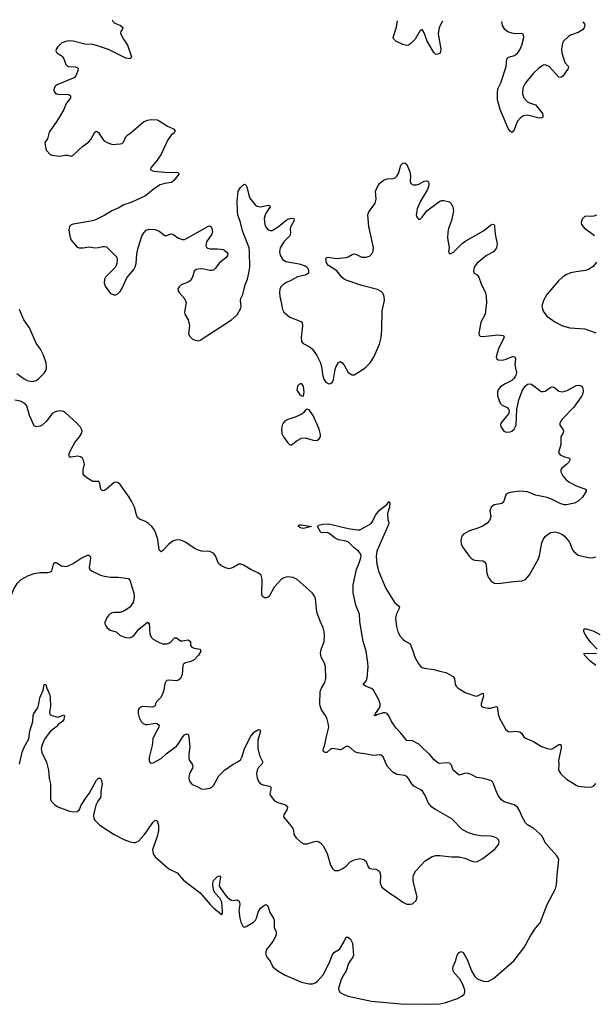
# Model space of a CAD drawing. Header units: inches. Extents: x 1843750 to 1959452, y 907112 to 1016326.
# Tile 85 of 137: x 1909621 to 1915515, y 1006066 to 1016171. Entities that reach past the tile are written whole.
import ezdxf

# ---------------------------------------------------------------- set-up
doc = ezdxf.new("R2010")
doc.units = ezdxf.units.IN
doc.header["$MEASUREMENT"] = 0
for name, color, linetype in [('B9000', 7, 'Continuous'), ('B9001', 7, 'Continuous'), ('B9010', 7, 'Continuous'), ('B9011', 7, 'Continuous')]:
    doc.layers.add(name, color=color, linetype=linetype)

msp = doc.modelspace()

# ---------------------------------------------------------------- linework, layer by layer
at = {"layer": 'B9000', "color": 6, "elevation": 400}
for points in [[(1909617, 1008530), (1909646, 1008654), (1909670, 1008711), (1909713, 1008790), (1909726, 1008870), (1909756, 1008970), (1909760, 1009030), (1909766, 1009050), (1909807, 1009110), (1909817, 1009150), (1909826, 1009210), (1909862, 1009290), (1909870, 1009350), (1909890, 1009350), (1909900, 1009310), (1909926, 1009250), (1909934, 1009214), (1909936, 1009124), (1909927, 1009067), (1909930, 1009041), (1909950, 1009029), (1910000, 1009015)], [(1910000, 1008920), (1909990, 1008909), (1909934, 1008866), (1909874, 1008786), (1909850, 1008730), (1909841, 1008690), (1909849, 1008650), (1909894, 1008550), (1909916, 1008470), (1909922, 1008382), (1909936, 1008330), (1909936, 1008170), (1909945, 1008150), (1909976, 1008116), (1910000, 1008100)]]:
    msp.add_lwpolyline(points, dxfattribs=at)
at = {"layer": 'B9001', "color": 6, "elevation": 500}
for points in [[(1910000, 1015878), (1909995, 1015870), (1909992, 1015852), (1909997, 1015837), (1910000, 1015833)], [(1910000, 1015500), (1909988, 1015492), (1909974, 1015470), (1909970, 1015450), (1909974, 1015434), (1909992, 1015412), (1910000, 1015410)], [(1910000, 1015131), (1909922, 1015018), (1909907, 1014950), (1909878, 1014910), (1909884, 1014864), (1909892, 1014832), (1909901, 1014821), (1909930, 1014790), (1909950, 1014781), (1910000, 1014773)], [(1909590, 1012541), (1909666, 1012486), (1909697, 1012470), (1909750, 1012459), (1909790, 1012468), (1909814, 1012486), (1909870, 1012545), (1909887, 1012570), (1909894, 1012590), (1909897, 1012610), (1909893, 1012650), (1909865, 1012730), (1909834, 1012790), (1909791, 1012851), (1909720, 1013010), (1909663, 1013090), (1909617, 1013197)], [(1910000, 1012151), (1909990, 1012149), (1909952, 1012128), (1909897, 1012050), (1909850, 1012011), (1909830, 1012001), (1909792, 1011992), (1909770, 1012003), (1909722, 1012110), (1909694, 1012210), (1909673, 1012233), (1909630, 1012255), (1909570, 1012265)], [(1909231, 1010000), (1909250, 1010004), (1909330, 1010012), (1909350, 1010020), (1909403, 1010057), (1909470, 1010067), (1909492, 1010088), (1909522, 1010158), (1909530, 1010190), (1909538, 1010270), (1909561, 1010330), (1909597, 1010390), (1909634, 1010426), (1909710, 1010467), (1909770, 1010486), (1909830, 1010497), (1909910, 1010497), (1909937, 1010503), (1909949, 1010511), (1909954, 1010526), (1909970, 1010594), (1909981, 1010599), (1909990, 1010601), (1910000, 1010596)]]:
    msp.add_lwpolyline(points, dxfattribs=at)
at = {"layer": 'B9010', "color": 6}
for points, elevation in [([(1910000, 1008100), (1910010, 1008094), (1910130, 1008048), (1910170, 1008040), (1910210, 1008045), (1910233, 1008067), (1910252, 1008110), (1910301, 1008190), (1910332, 1008230), (1910410, 1008365), (1910430, 1008386), (1910450, 1008388), (1910461, 1008361), (1910465, 1008330), (1910454, 1008250), (1910454, 1008206), (1910450, 1008190), (1910422, 1008150), (1910403, 1008110), (1910377, 1008010), (1910381, 1007970), (1910390, 1007955), (1910444, 1007904), (1910590, 1007810), (1910690, 1007758), (1910755, 1007735), (1910790, 1007727), (1910810, 1007727), (1910839, 1007741), (1910902, 1007810), (1910990, 1007937), (1911010, 1007955), (1911030, 1007950), (1911044, 1007904), (1911046, 1007850), (1911032, 1007790), (1910988, 1007672), (1910984, 1007650), (1910990, 1007610), (1911010, 1007579), (1911150, 1007457), (1911235, 1007415), (1911301, 1007341), (1911471, 1007211), (1911574, 1007090), (1911616, 1007050), (1911679, 1006999), (1911690, 1006985), (1911700, 1007000), (1911702, 1007018), (1911693, 1007113), (1911674, 1007154), (1911626, 1007206), (1911613, 1007230), (1911601, 1007290), (1911600, 1007310), (1911610, 1007338), (1911650, 1007377), (1911670, 1007386), (1911679, 1007370), (1911668, 1007288), (1911674, 1007270), (1911729, 1007189), (1911750, 1007165), (1911790, 1007135), (1911810, 1007132), (1911850, 1007138), (1911868, 1007128), (1911876, 1007116), (1911878, 1007090), (1911867, 1007030), (1911877, 1006950), (1911889, 1006910), (1911909, 1006869), (1911921, 1006861), (1911930, 1006859), (1911950, 1006868), (1912019, 1006910), (1912038, 1006930), (1912050, 1006950), (1912067, 1007013), (1912090, 1007052), (1912130, 1007082), (1912150, 1007089), (1912160, 1007080), (1912168, 1007068), (1912187, 1007010), (1912224, 1006950), (1912231, 1006930), (1912230, 1006850), (1912252, 1006812), (1912252, 1006792), (1912248, 1006770), (1912216, 1006710), (1912153, 1006630), (1912142, 1006590), (1912155, 1006550), (1912189, 1006509), (1912216, 1006450), (1912268, 1006410), (1912345, 1006365), (1912510, 1006295), (1912590, 1006275), (1912623, 1006277), (1912650, 1006285), (1912675, 1006305), (1912732, 1006368), (1912795, 1006490), (1912830, 1006578), (1912850, 1006600), (1912890, 1006625), (1912903, 1006637), (1912950, 1006712), (1912970, 1006756), (1912990, 1006756), (1913014, 1006734), (1913034, 1006694), (1913044, 1006570), (1913039, 1006550), (1913016, 1006524), (1912994, 1006486), (1912971, 1006409), (1912939, 1006361), (1912916, 1006310), (1912890, 1006230), (1912893, 1006210), (1912909, 1006189), (1912946, 1006166), (1912990, 1006149), (1913230, 1006100), (1913531, 1006071), (1913830, 1006066), (1913931, 1006071), (1913990, 1006083), (1914113, 1006127), (1914157, 1006150), (1914179, 1006170), (1914186, 1006190), (1914186, 1006210), (1914166, 1006270), (1914131, 1006331), (1914077, 1006390), (1914066, 1006410), (1914062, 1006430), (1914066, 1006454), (1914091, 1006509), (1914109, 1006570), (1914130, 1006598), (1914150, 1006609), (1914170, 1006598), (1914210, 1006527), (1914256, 1006410), (1914290, 1006351), (1914310, 1006332), (1914330, 1006320), (1914390, 1006299), (1914430, 1006303), (1914481, 1006330), (1914690, 1006512), (1914795, 1006650), (1914861, 1006770), (1914910, 1006847), (1914958, 1006902), (1915032, 1007090), (1915115, 1007250), (1915127, 1007293), (1915132, 1007390), (1915151, 1007551), (1915145, 1007570), (1915130, 1007590), (1915018, 1007718), (1914975, 1007795), (1914957, 1007817), (1914894, 1007870), (1914830, 1007907), (1914808, 1007928), (1914773, 1007990), (1914750, 1008050), (1914726, 1008090), (1914694, 1008114), (1914590, 1008143), (1914563, 1008163), (1914529, 1008210), (1914503, 1008263), (1914481, 1008330), (1914470, 1008350), (1914459, 1008359), (1914382, 1008382), (1914310, 1008393), (1914250, 1008426), (1914210, 1008438), (1914184, 1008436), (1914130, 1008419), (1914068, 1008470), (1914050, 1008521), (1914030, 1008540), (1913994, 1008546), (1913930, 1008537), (1913910, 1008544), (1913870, 1008577), (1913827, 1008630), (1913758, 1008690), (1913716, 1008736), (1913650, 1008769), (1913590, 1008773), (1913530, 1008850), (1913481, 1008901), (1913436, 1008970), (1913408, 1009028), (1913390, 1009051), (1913370, 1009059), (1913350, 1009057), (1913284, 1009036), (1913270, 1009028), (1913253, 1009030), (1913266, 1009034), (1913269, 1009050), (1913310, 1009110), (1913318, 1009130), (1913318, 1009150), (1913303, 1009190), (1913248, 1009290), (1913228, 1009308), (1913169, 1009330), (1913142, 1009350), (1913175, 1009385), (1913185, 1009415), (1913194, 1009530), (1913192, 1009572), (1913175, 1009690), (1913145, 1009790), (1913133, 1009850), (1913111, 1009990), (1913110, 1010000)], 400), ([(1910499, 1010000), (1910495, 1009990), (1910495, 1009970), (1910503, 1009950), (1910517, 1009930), (1910550, 1009906), (1910610, 1009890), (1910650, 1009850), (1910710, 1009831), (1910750, 1009828), (1910770, 1009836), (1910790, 1009850), (1910843, 1009917), (1910930, 1009987), (1910950, 1009977), (1910957, 1009870), (1910970, 1009833), (1910990, 1009814), (1911050, 1009781), (1911090, 1009765), (1911130, 1009765), (1911150, 1009772), (1911170, 1009785), (1911210, 1009826), (1911230, 1009827), (1911270, 1009797), (1911290, 1009796), (1911350, 1009807), (1911371, 1009791), (1911373, 1009750), (1911386, 1009730), (1911410, 1009721), (1911470, 1009710), (1911476, 1009696), (1911477, 1009690), (1911453, 1009650), (1911410, 1009601), (1911376, 1009584), (1911320, 1009570), (1911302, 1009558), (1911295, 1009545), (1911286, 1009450), (1911269, 1009410), (1911250, 1009394), (1911230, 1009387), (1911150, 1009393), (1911131, 1009389), (1911121, 1009379), (1911110, 1009359), (1911100, 1009290), (1911087, 1009250), (1911065, 1009210), (1911025, 1009170), (1911014, 1009150), (1911010, 1009128), (1910984, 1009116), (1910878, 1009122), (1910850, 1009110), (1910842, 1009098), (1910837, 1009083), (1910837, 1009050), (1910847, 1009010), (1910868, 1008968), (1910887, 1008947), (1910910, 1008938), (1910930, 1008939), (1911010, 1008951), (1911030, 1008947), (1911050, 1008930), (1911048, 1008910), (1911002, 1008830), (1910987, 1008790), (1910978, 1008722), (1910950, 1008599), (1910948, 1008570), (1910956, 1008550), (1910970, 1008542), (1910990, 1008546), (1911070, 1008590), (1911123, 1008637), (1911230, 1008717), (1911254, 1008746), (1911290, 1008809), (1911310, 1008832), (1911330, 1008843), (1911350, 1008838), (1911356, 1008816), (1911358, 1008770), (1911367, 1008710), (1911356, 1008630), (1911356, 1008590), (1911363, 1008570), (1911391, 1008530), (1911398, 1008510), (1911393, 1008490), (1911370, 1008450), (1911364, 1008430), (1911357, 1008390), (1911358, 1008370), (1911365, 1008350), (1911390, 1008323), (1911442, 1008302), (1911490, 1008274), (1911530, 1008276), (1911570, 1008286), (1911590, 1008295), (1911610, 1008312), (1911664, 1008410), (1911722, 1008470), (1911810, 1008530), (1911863, 1008557), (1911884, 1008576), (1911904, 1008610), (1911928, 1008692), (1911990, 1008817), (1912030, 1008863), (1912070, 1008885), (1912082, 1008882), (1912089, 1008869), (1912063, 1008777), (1912062, 1008690), (1912081, 1008621), (1912114, 1008550), (1912105, 1008530), (1912070, 1008497), (1912057, 1008470), (1912049, 1008430), (1912055, 1008390), (1912070, 1008354), (1912090, 1008330), (1912117, 1008317), (1912185, 1008305), (1912195, 1008295), (1912196, 1008270), (1912187, 1008230), (1912191, 1008211), (1912235, 1008155), (1912270, 1008136), (1912337, 1008117), (1912351, 1008110), (1912368, 1008090), (1912365, 1008070), (1912329, 1008010), (1912327, 1007990), (1912419, 1007879), (1912429, 1007850), (1912434, 1007810), (1912455, 1007775), (1912504, 1007730), (1912534, 1007714), (1912570, 1007713), (1912643, 1007737), (1912670, 1007740), (1912690, 1007735), (1912705, 1007725), (1912732, 1007692), (1912775, 1007615), (1912810, 1007494), (1912830, 1007459), (1912850, 1007439), (1912890, 1007440), (1912930, 1007457), (1912970, 1007484), (1913011, 1007529), (1913050, 1007550), (1913110, 1007561), (1913150, 1007553), (1913173, 1007533), (1913190, 1007483), (1913205, 1007465), (1913230, 1007457), (1913273, 1007453), (1913290, 1007447), (1913310, 1007430), (1913321, 1007390), (1913319, 1007310), (1913334, 1007270), (1913410, 1007211), (1913484, 1007164), (1913550, 1007114), (1913590, 1007095), (1913627, 1007093), (1913650, 1007097), (1913689, 1007130), (1913696, 1007170), (1913658, 1007330), (1913655, 1007370), (1913659, 1007390), (1913683, 1007437), (1913780, 1007540), (1913850, 1007582), (1913890, 1007592), (1913930, 1007593), (1914050, 1007581), (1914130, 1007581), (1914187, 1007567), (1914270, 1007532), (1914310, 1007530), (1914370, 1007561), (1914497, 1007663), (1914535, 1007710), (1914540, 1007730), (1914535, 1007750), (1914515, 1007770), (1914484, 1007784), (1914451, 1007791), (1914350, 1007795), (1914290, 1007805), (1914225, 1007825), (1914160, 1007860), (1914053, 1007970), (1913884, 1008064), (1913848, 1008090), (1913815, 1008130), (1913775, 1008215), (1913752, 1008252), (1913730, 1008272), (1913664, 1008304), (1913642, 1008330), (1913610, 1008383), (1913590, 1008404), (1913570, 1008413), (1913490, 1008425), (1913448, 1008448), (1913391, 1008510), (1913350, 1008605), (1913330, 1008624), (1913310, 1008626), (1913250, 1008619), (1913158, 1008638), (1913086, 1008646), (1913058, 1008658), (1913010, 1008703), (1912990, 1008712), (1912970, 1008712), (1912930, 1008684), (1912910, 1008677), (1912830, 1008692), (1912810, 1008686), (1912770, 1008652), (1912750, 1008650), (1912741, 1008661), (1912735, 1008670), (1912736, 1008690), (1912751, 1008730), (1912766, 1008814), (1912790, 1008910), (1912786, 1008950), (1912774, 1008994), (1912758, 1009030), (1912717, 1009090), (1912701, 1009130), (1912698, 1009150), (1912704, 1009276), (1912716, 1009310), (1912750, 1009370), (1912760, 1009410), (1912758, 1009530), (1912746, 1009566), (1912713, 1009630), (1912705, 1009670), (1912712, 1009708), (1912745, 1009790), (1912748, 1009850), (1912743, 1009890), (1912732, 1009930), (1912704, 1010000)], 500), ([(1913479, 1010000), (1913484, 1009944), (1913498, 1009890), (1913524, 1009844), (1913550, 1009812), (1913570, 1009796), (1913626, 1009766), (1913654, 1009694), (1913673, 1009630), (1913707, 1009567), (1913730, 1009540), (1913750, 1009524), (1913770, 1009517), (1913870, 1009502), (1913930, 1009484), (1913990, 1009472), (1914067, 1009430), (1914080, 1009410), (1914086, 1009350), (1914096, 1009330), (1914117, 1009310), (1914190, 1009267), (1914242, 1009250), (1914274, 1009234), (1914308, 1009228), (1914370, 1009259), (1914376, 1009256), (1914377, 1009230), (1914353, 1009150), (1914353, 1009130), (1914375, 1009115), (1914426, 1009106), (1914450, 1009107), (1914510, 1009121), (1914517, 1009117), (1914523, 1009103), (1914527, 1009047), (1914536, 1009016), (1914603, 1008890), (1914630, 1008865), (1914650, 1008861), (1914710, 1008870), (1914750, 1008862), (1914770, 1008845), (1914792, 1008812), (1914810, 1008798), (1914890, 1008762), (1914973, 1008713), (1915030, 1008690), (1915070, 1008686), (1915090, 1008692), (1915150, 1008732), (1915170, 1008731), (1915176, 1008710), (1915174, 1008694), (1915146, 1008570), (1915151, 1008530), (1915148, 1008470), (1915170, 1008431), (1915230, 1008378), (1915330, 1008315), (1915350, 1008306), (1915446, 1008294), (1915490, 1008298), (1915510, 1008310), (1915529, 1008331)], 400), ([(1915545, 1009710), (1915480, 1009780), (1915430, 1009845), (1915406, 1009890), (1915406, 1009914), (1915410, 1009918), (1915430, 1009920), (1915470, 1009909), (1915510, 1009895), (1915570, 1009863)], 400), ([(1915530, 1009544), (1915470, 1009591), (1915413, 1009650), (1915410, 1009671), (1915514, 1009666), (1915536, 1009670)], 400), ([(1910000, 1009015), (1910010, 1009013), (1910070, 1009034), (1910079, 1009030), (1910073, 1008990), (1910058, 1008970), (1910018, 1008942), (1910000, 1008920)], 400)]:
    msp.add_lwpolyline(points, dxfattribs=dict(at, elevation=elevation))
at = {"layer": 'B9011', "color": 6}
for points, elevation in [([(1910569, 1016171), (1910580, 1016150), (1910590, 1016140), (1910654, 1016110), (1910674, 1016094), (1910677, 1016090), (1910672, 1016072), (1910659, 1016050), (1910655, 1016030), (1910685, 1015970), (1910725, 1015910), (1910762, 1015810), (1910766, 1015790), (1910762, 1015778), (1910750, 1015770), (1910710, 1015777), (1910530, 1015864), (1910410, 1015907), (1910370, 1015915), (1910290, 1015920), (1910170, 1015950), (1910130, 1015954), (1910090, 1015949), (1910050, 1015930), (1910007, 1015890), (1910000, 1015878)], 500), ([(1913956, 1016156), (1913922, 1016090), (1913913, 1016027), (1913941, 1015870), (1913938, 1015842), (1913930, 1015825), (1913910, 1015816), (1913890, 1015815), (1913870, 1015833), (1913801, 1015950), (1913770, 1016038), (1913750, 1016070), (1913730, 1016059), (1913678, 1015970), (1913630, 1015923), (1913610, 1015910), (1913590, 1015906), (1913550, 1015916), (1913479, 1015950), (1913457, 1015970), (1913451, 1015990), (1913485, 1016095), (1913497, 1016158)], 500), ([(1915397, 1016149), (1915414, 1016130), (1915418, 1016110), (1915412, 1016088), (1915393, 1016067), (1915350, 1016041), (1915270, 1016012), (1915250, 1016000), (1915199, 1015950), (1915189, 1015930), (1915177, 1015870), (1915182, 1015830), (1915213, 1015733), (1915249, 1015690), (1915248, 1015670), (1915193, 1015590), (1915170, 1015577), (1915150, 1015582), (1915050, 1015690), (1915010, 1015707), (1914990, 1015703), (1914942, 1015670), (1914890, 1015622), (1914810, 1015524), (1914781, 1015470), (1914779, 1015410), (1914793, 1015370), (1914830, 1015328), (1914850, 1015317), (1914910, 1015296), (1914930, 1015277), (1914982, 1015210), (1914988, 1015190), (1914985, 1015170), (1914976, 1015164), (1914950, 1015161), (1914830, 1015191), (1914790, 1015185), (1914757, 1015163), (1914728, 1015130), (1914708, 1015090), (1914690, 1015032), (1914670, 1015013), (1914650, 1015026), (1914630, 1015055), (1914549, 1015251), (1914520, 1015350), (1914520, 1015430), (1914530, 1015470), (1914556, 1015524), (1914609, 1015690), (1914617, 1015770), (1914634, 1015786), (1914696, 1015804), (1914730, 1015830), (1914750, 1015862), (1914770, 1015910), (1914792, 1015990), (1914790, 1016018), (1914769, 1016029), (1914710, 1016027), (1914670, 1016032), (1914628, 1016048), (1914598, 1016070), (1914573, 1016110), (1914565, 1016153)], 500), ([(1910000, 1015833), (1910002, 1015830), (1910045, 1015805), (1910061, 1015790), (1910073, 1015770), (1910094, 1015710), (1910110, 1015695), (1910124, 1015690), (1910190, 1015686), (1910210, 1015680), (1910220, 1015670), (1910217, 1015650), (1910199, 1015601), (1910182, 1015578), (1910170, 1015570), (1910010, 1015507), (1910000, 1015500)], 500), ([(1910000, 1015410), (1910024, 1015404), (1910090, 1015407), (1910123, 1015403), (1910141, 1015390), (1910140, 1015370), (1910094, 1015306), (1910072, 1015250), (1910036, 1015184), (1910000, 1015131)], 500), ([(1910000, 1014773), (1910029, 1014769), (1910090, 1014781), (1910110, 1014781), (1910150, 1014770), (1910170, 1014780), (1910268, 1014872), (1910330, 1014917), (1910350, 1014943), (1910390, 1015017), (1910410, 1015026), (1910430, 1015012), (1910470, 1014947), (1910488, 1014928), (1910510, 1014915), (1910570, 1014892), (1910650, 1014896), (1910670, 1014900), (1910686, 1014914), (1910709, 1014970), (1910729, 1014990), (1910765, 1015015), (1910890, 1015123), (1910930, 1015140), (1910970, 1015147), (1911030, 1015142), (1911052, 1015132), (1911138, 1015078), (1911198, 1015050), (1911215, 1015030), (1911205, 1015010), (1911175, 1014985), (1911141, 1014939), (1911070, 1014790), (1911032, 1014728), (1910967, 1014650), (1910963, 1014630), (1910997, 1014617), (1911110, 1014605), (1911170, 1014602), (1911230, 1014605), (1911243, 1014603), (1911255, 1014590), (1911200, 1014520), (1911178, 1014502), (1911110, 1014491), (1911063, 1014477), (1911002, 1014438), (1910910, 1014365), (1910770, 1014299), (1910690, 1014272), (1910639, 1014241), (1910567, 1014210), (1910494, 1014166), (1910390, 1014115), (1910350, 1014102), (1910168, 1014072), (1910150, 1014066), (1910132, 1014050), (1910126, 1014014), (1910136, 1013950), (1910150, 1013910), (1910210, 1013838), (1910230, 1013829), (1910270, 1013830), (1910330, 1013841), (1910390, 1013831), (1910430, 1013834), (1910470, 1013844), (1910490, 1013845), (1910510, 1013839), (1910605, 1013745), (1910616, 1013730), (1910622, 1013710), (1910618, 1013670), (1910610, 1013650), (1910596, 1013624), (1910500, 1013530), (1910492, 1013510), (1910488, 1013470), (1910498, 1013438), (1910550, 1013366), (1910570, 1013353), (1910590, 1013347), (1910608, 1013348), (1910630, 1013360), (1910650, 1013383), (1910670, 1013416), (1910719, 1013521), (1910790, 1013607), (1910806, 1013634), (1910816, 1013670), (1910822, 1013770), (1910835, 1013830), (1910875, 1013950), (1910895, 1013985), (1910918, 1014010), (1910950, 1014023), (1911010, 1014018), (1911050, 1014002), (1911110, 1013958), (1911130, 1013958), (1911170, 1013972), (1911190, 1013971), (1911250, 1013929), (1911290, 1013915), (1911310, 1013917), (1911330, 1013926), (1911550, 1014049), (1911570, 1014054), (1911586, 1014046), (1911593, 1014030), (1911598, 1013990), (1911591, 1013970), (1911538, 1013890), (1911531, 1013851), (1911538, 1013838), (1911548, 1013828), (1911570, 1013821), (1911650, 1013820), (1911712, 1013812), (1911746, 1013786), (1911755, 1013770), (1911752, 1013750), (1911737, 1013730), (1911666, 1013674), (1911630, 1013622), (1911610, 1013602), (1911590, 1013597), (1911570, 1013598), (1911510, 1013612), (1911470, 1013615), (1911430, 1013608), (1911410, 1013590), (1911394, 1013530), (1911370, 1013492), (1911350, 1013478), (1911277, 1013450), (1911255, 1013430), (1911244, 1013410), (1911246, 1013390), (1911255, 1013370), (1911310, 1013309), (1911328, 1013270), (1911310, 1013170), (1911314, 1013150), (1911347, 1013090), (1911364, 1013030), (1911351, 1012951), (1911358, 1012930), (1911390, 1012896), (1911410, 1012884), (1911450, 1012877), (1911470, 1012881), (1911793, 1013090), (1911850, 1013142), (1911889, 1013210), (1911892, 1013230), (1911884, 1013290), (1911889, 1013310), (1911910, 1013350), (1911935, 1013450), (1911957, 1013510), (1911972, 1013570), (1911980, 1013630), (1911978, 1013790), (1911973, 1013830), (1911905, 1014005), (1911884, 1014090), (1911857, 1014170), (1911853, 1014207), (1911852, 1014310), (1911860, 1014410), (1911884, 1014450), (1911910, 1014474), (1911930, 1014482), (1911943, 1014470), (1911950, 1014455), (1911970, 1014370), (1911981, 1014341), (1912036, 1014270), (1912057, 1014257), (1912090, 1014251), (1912170, 1014267), (1912182, 1014262), (1912189, 1014250), (1912141, 1014179), (1912127, 1014130), (1912136, 1014070), (1912150, 1014040), (1912170, 1014016), (1912190, 1014007), (1912210, 1014009), (1912273, 1014047), (1912350, 1014112), (1912370, 1014123), (1912410, 1014134), (1912433, 1014130), (1912435, 1014110), (1912401, 1014050), (1912396, 1014030), (1912399, 1013981), (1912390, 1013954), (1912330, 1013892), (1912292, 1013830), (1912287, 1013790), (1912293, 1013753), (1912315, 1013715), (1912350, 1013691), (1912487, 1013667), (1912550, 1013646), (1912569, 1013630), (1912579, 1013610), (1912584, 1013590), (1912583, 1013570), (1912570, 1013559), (1912550, 1013550), (1912470, 1013532), (1912410, 1013499), (1912350, 1013472), (1912318, 1013450), (1912300, 1013430), (1912290, 1013407), (1912285, 1013370), (1912288, 1013330), (1912304, 1013270), (1912316, 1013196), (1912330, 1013170), (1912390, 1013117), (1912498, 1013078), (1912511, 1013070), (1912519, 1013059), (1912523, 1013030), (1912513, 1012970), (1912509, 1012909), (1912512, 1012870), (1912529, 1012849), (1912601, 1012810), (1912625, 1012790), (1912670, 1012726), (1912705, 1012650), (1912719, 1012590), (1912727, 1012530), (1912741, 1012481), (1912760, 1012450), (1912790, 1012433), (1912810, 1012436), (1912830, 1012452), (1912841, 1012479), (1912858, 1012582), (1912867, 1012613), (1912890, 1012653), (1912910, 1012664), (1912930, 1012650), (1912950, 1012625), (1912990, 1012551), (1913030, 1012528), (1913050, 1012527), (1913070, 1012538), (1913150, 1012589), (1913174, 1012610), (1913216, 1012650), (1913253, 1012707), (1913310, 1012842), (1913330, 1012910), (1913335, 1012990), (1913337, 1013183), (1913362, 1013290), (1913360, 1013330), (1913346, 1013366), (1913330, 1013381), (1913290, 1013401), (1913130, 1013445), (1912970, 1013498), (1912950, 1013509), (1912926, 1013530), (1912874, 1013593), (1912788, 1013650), (1912772, 1013670), (1912764, 1013690), (1912761, 1013710), (1912769, 1013731), (1912785, 1013735), (1912870, 1013722), (1912970, 1013730), (1912990, 1013736), (1913030, 1013761), (1913050, 1013767), (1913070, 1013764), (1913130, 1013735), (1913170, 1013733), (1913210, 1013746), (1913232, 1013768), (1913245, 1013795), (1913248, 1013832), (1913201, 1014050), (1913192, 1014170), (1913201, 1014199), (1913237, 1014243), (1913267, 1014290), (1913276, 1014330), (1913271, 1014410), (1913286, 1014450), (1913311, 1014490), (1913350, 1014521), (1913370, 1014530), (1913390, 1014537), (1913450, 1014540), (1913472, 1014548), (1913490, 1014565), (1913507, 1014593), (1913530, 1014678), (1913550, 1014699), (1913570, 1014703), (1913590, 1014684), (1913623, 1014610), (1913628, 1014570), (1913627, 1014510), (1913634, 1014490), (1913657, 1014477), (1913690, 1014476), (1913716, 1014484), (1913770, 1014513), (1913790, 1014517), (1913811, 1014511), (1913817, 1014497), (1913817, 1014470), (1913802, 1014430), (1913732, 1014310), (1913696, 1014230), (1913687, 1014170), (1913692, 1014152), (1913710, 1014124), (1913730, 1014123), (1913750, 1014144), (1913797, 1014210), (1913930, 1014309), (1913950, 1014316), (1913970, 1014315), (1914030, 1014302), (1914044, 1014290), (1914065, 1014250), (1914069, 1014210), (1914051, 1014110), (1914020, 1014030), (1914013, 1013990), (1914010, 1013930), (1914025, 1013835), (1914019, 1013790), (1914029, 1013769), (1914050, 1013774), (1914070, 1013786), (1914163, 1013877), (1914197, 1013903), (1914377, 1014003), (1914450, 1014062), (1914470, 1014073), (1914486, 1014066), (1914492, 1014052), (1914498, 1013970), (1914519, 1013870), (1914512, 1013830), (1914479, 1013790), (1914410, 1013751), (1914310, 1013668), (1914284, 1013630), (1914275, 1013590), (1914284, 1013570), (1914312, 1013552), (1914329, 1013529), (1914358, 1013450), (1914397, 1013370), (1914407, 1013330), (1914408, 1013268), (1914394, 1013150), (1914352, 1013068), (1914330, 1012950), (1914334, 1012934), (1914345, 1012925), (1914370, 1012921), (1914530, 1012938), (1914582, 1012930), (1914589, 1012910), (1914536, 1012804), (1914517, 1012750), (1914509, 1012710), (1914513, 1012693), (1914530, 1012679), (1914570, 1012676), (1914610, 1012687), (1914674, 1012714), (1914698, 1012710), (1914705, 1012690), (1914699, 1012630), (1914715, 1012550), (1914712, 1012530), (1914703, 1012510), (1914690, 1012490), (1914670, 1012470), (1914592, 1012430), (1914550, 1012401), (1914530, 1012374), (1914523, 1012350), (1914521, 1012310), (1914550, 1012235), (1914570, 1012216), (1914621, 1012190), (1914637, 1012170), (1914642, 1012150), (1914634, 1012126), (1914557, 1012030), (1914553, 1012010), (1914558, 1011990), (1914587, 1011950), (1914610, 1011937), (1914650, 1011941), (1914670, 1011949), (1914694, 1011970), (1914712, 1012010), (1914719, 1012170), (1914741, 1012270), (1914778, 1012370), (1914806, 1012410), (1914830, 1012429), (1914850, 1012435), (1914870, 1012431), (1914970, 1012357), (1914990, 1012354), (1915010, 1012360), (1915070, 1012399), (1915090, 1012405), (1915110, 1012394), (1915150, 1012360), (1915190, 1012352), (1915236, 1012364), (1915330, 1012417), (1915350, 1012422), (1915370, 1012418), (1915382, 1012410), (1915395, 1012395), (1915402, 1012370), (1915396, 1012330), (1915386, 1012310), (1915305, 1012195), (1915186, 1012070), (1915170, 1012050), (1915161, 1012030), (1915161, 1012010), (1915192, 1011970), (1915200, 1011950), (1915194, 1011930), (1915172, 1011890), (1915173, 1011810), (1915149, 1011730), (1915166, 1011706), (1915210, 1011685), (1915260, 1011670), (1915264, 1011664), (1915265, 1011650), (1915252, 1011630), (1915230, 1011605), (1915181, 1011570), (1915171, 1011550), (1915172, 1011530), (1915193, 1011490), (1915227, 1011450), (1915253, 1011430), (1915328, 1011388), (1915418, 1011358), (1915430, 1011350), (1915431, 1011331), (1915392, 1011270), (1915350, 1011231), (1915310, 1011210), (1915230, 1011191), (1915208, 1011192), (1915170, 1011203), (1915090, 1011244), (1915030, 1011267), (1914913, 1011293), (1914830, 1011324), (1914750, 1011334), (1914650, 1011320), (1914624, 1011310), (1914606, 1011294), (1914586, 1011230), (1914570, 1011210), (1914550, 1011202), (1914487, 1011193), (1914458, 1011170), (1914442, 1011130), (1914452, 1011072), (1914448, 1011050), (1914439, 1011030), (1914416, 1011004), (1914370, 1010975), (1914310, 1010949), (1914235, 1010925), (1914203, 1010910), (1914174, 1010890), (1914157, 1010870), (1914146, 1010830), (1914149, 1010790), (1914169, 1010750), (1914230, 1010667), (1914250, 1010645), (1914270, 1010631), (1914290, 1010625), (1914370, 1010617), (1914390, 1010607), (1914401, 1010590), (1914406, 1010570), (1914412, 1010492), (1914425, 1010450), (1914455, 1010410), (1914490, 1010388), (1914530, 1010385), (1914690, 1010407), (1914770, 1010411), (1914810, 1010425), (1914850, 1010475), (1914938, 1010630), (1914951, 1010670), (1914977, 1010803), (1914990, 1010836), (1915010, 1010866), (1915030, 1010886), (1915070, 1010910), (1915110, 1010914), (1915150, 1010906), (1915182, 1010890), (1915209, 1010870), (1915259, 1010810), (1915292, 1010732), (1915307, 1010710), (1915350, 1010677), (1915390, 1010664), (1915470, 1010650), (1915508, 1010652), (1915530, 1010660)], 500), ([(1915536, 1014164), (1915510, 1014155), (1915490, 1014151), (1915445, 1014155), (1915419, 1014150), (1915390, 1014123), (1915380, 1014090), (1915384, 1014070), (1915410, 1014034), (1915515, 1013955)], 600), ([(1915538, 1013682), (1915502, 1013638), (1915454, 1013606), (1915423, 1013597), (1915330, 1013585), (1915270, 1013572), (1915227, 1013553), (1915190, 1013530), (1915147, 1013490), (1915027, 1013350), (1914992, 1013290), (1914978, 1013230), (1914990, 1013179), (1915026, 1013130), (1915110, 1013072), (1915190, 1013028), (1915263, 1013010), (1915417, 1012997), (1915530, 1012957)], 600), ([(1912704, 1010000), (1912669, 1010090), (1912655, 1010230), (1912642, 1010262), (1912622, 1010290), (1912467, 1010427), (1912426, 1010446), (1912370, 1010453), (1912330, 1010444), (1912310, 1010432), (1912230, 1010346), (1912178, 1010250), (1912170, 1010243), (1912150, 1010237), (1912130, 1010239), (1912111, 1010251), (1912103, 1010270), (1912109, 1010430), (1912096, 1010470), (1912070, 1010492), (1911990, 1010528), (1911910, 1010576), (1911890, 1010583), (1911870, 1010583), (1911810, 1010550), (1911770, 1010536), (1911730, 1010545), (1911682, 1010570), (1911660, 1010590), (1911630, 1010670), (1911610, 1010697), (1911572, 1010712), (1911490, 1010718), (1911450, 1010727), (1911410, 1010747), (1911313, 1010813), (1911270, 1010831), (1911230, 1010833), (1911190, 1010819), (1911151, 1010789), (1911090, 1010723), (1911070, 1010711), (1911051, 1010731), (1911037, 1010837), (1911015, 1010910), (1911000, 1010940), (1910977, 1010970), (1910941, 1011001), (1910910, 1011021), (1910850, 1011044), (1910830, 1011061), (1910817, 1011090), (1910797, 1011170), (1910769, 1011229), (1910745, 1011270), (1910650, 1011400), (1910630, 1011417), (1910610, 1011426), (1910590, 1011423), (1910510, 1011352), (1910490, 1011340), (1910470, 1011336), (1910452, 1011352), (1910441, 1011410), (1910433, 1011433), (1910370, 1011431), (1910309, 1011470), (1910286, 1011490), (1910273, 1011510), (1910270, 1011530), (1910272, 1011550), (1910285, 1011610), (1910276, 1011650), (1910264, 1011670), (1910245, 1011685), (1910212, 1011692), (1910150, 1011680), (1910130, 1011682), (1910126, 1011710), (1910140, 1011750), (1910187, 1011833), (1910233, 1011890), (1910257, 1011930), (1910260, 1011950), (1910255, 1011970), (1910243, 1011990), (1910207, 1012030), (1910090, 1012138), (1910070, 1012149), (1910030, 1012156), (1910000, 1012151)], 500), ([(1913110, 1010000), (1913105, 1010070), (1913070, 1010162), (1913040, 1010290), (1913042, 1010370), (1913075, 1010530), (1913104, 1010596), (1913121, 1010650), (1913122, 1010670), (1913117, 1010690), (1913096, 1010716), (1913050, 1010750), (1912991, 1010811), (1912970, 1010819), (1912890, 1010833), (1912857, 1010850), (1912790, 1010900), (1912770, 1010907), (1912725, 1010905), (1912710, 1010910), (1912676, 1010970), (1912690, 1010984), (1912730, 1010995), (1912790, 1010998), (1912990, 1010950), (1913090, 1010935), (1913110, 1010937), (1913223, 1010997), (1913240, 1011020), (1913270, 1011087), (1913310, 1011138), (1913386, 1011194), (1913410, 1011227), (1913418, 1011210), (1913413, 1011170), (1913395, 1011105), (1913398, 1011038), (1913407, 1011010), (1913405, 1010990), (1913284, 1010716), (1913277, 1010663), (1913284, 1010584), (1913304, 1010504), (1913375, 1010335), (1913470, 1010187), (1913515, 1010150), (1913513, 1010130), (1913485, 1010075), (1913476, 1010030), (1913479, 1010000)], 400), ([(1910000, 1010596), (1910050, 1010567), (1910090, 1010560), (1910110, 1010563), (1910169, 1010591), (1910250, 1010644), (1910315, 1010675), (1910330, 1010677), (1910343, 1010663), (1910346, 1010646), (1910333, 1010550), (1910340, 1010530), (1910356, 1010516), (1910451, 1010471), (1910490, 1010460), (1910551, 1010451), (1910630, 1010450), (1910735, 1010435), (1910753, 1010413), (1910770, 1010350), (1910792, 1010290), (1910796, 1010244), (1910784, 1010190), (1910750, 1010141), (1910697, 1010103), (1910650, 1010087), (1910592, 1010088), (1910570, 1010083), (1910550, 1010073), (1910530, 1010055), (1910510, 1010028), (1910499, 1010000)], 500)]:
    msp.add_lwpolyline(points, dxfattribs=dict(at, elevation=elevation))
for points, elevation in [([(1912510, 1012436), (1912490, 1012432), (1912469, 1012410), (1912462, 1012370), (1912490, 1012329), (1912510, 1012310), (1912530, 1012308), (1912539, 1012350), (1912531, 1012411)], 500), ([(1912570, 1012175), (1912550, 1012161), (1912538, 1012142), (1912516, 1012124), (1912447, 1012093), (1912371, 1012069), (1912340, 1012050), (1912323, 1012030), (1912313, 1012010), (1912305, 1011970), (1912310, 1011925), (1912328, 1011890), (1912370, 1011828), (1912390, 1011808), (1912410, 1011807), (1912466, 1011854), (1912510, 1011875), (1912550, 1011880), (1912630, 1011856), (1912667, 1011853), (1912691, 1011869), (1912700, 1011880), (1912705, 1011895), (1912706, 1011914), (1912693, 1011970), (1912630, 1012110), (1912590, 1012166)], 500), ([(1912530, 1010950), (1912510, 1010953), (1912490, 1010963), (1912479, 1010970), (1912481, 1010979), (1912494, 1010986), (1912510, 1010987), (1912614, 1010970)], 400)]:
    msp.add_lwpolyline(points, close=True, dxfattribs=dict(at, elevation=elevation))

doc.saveas('drawing.dxf')
